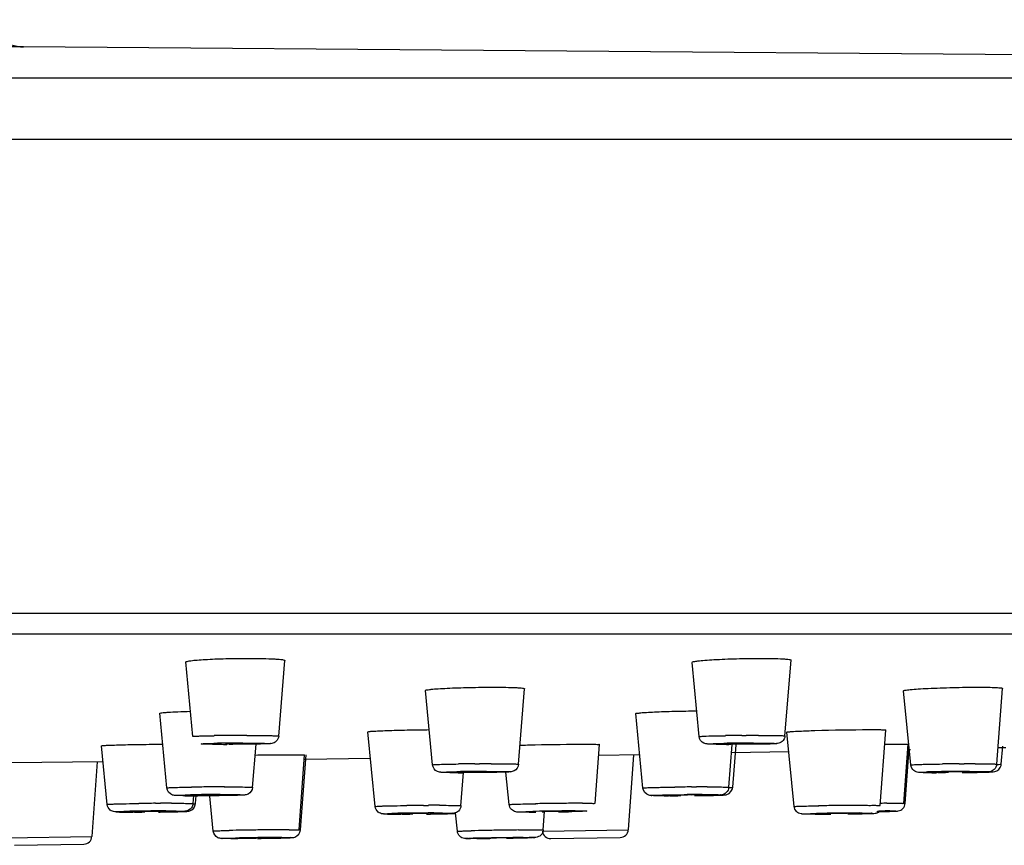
# Model space of a CAD drawing. Header units: millimetres. Extents: x 289 to 943, y 130 to 616.
# Tile 14 of 65: x 427 to 451, y 554 to 574. Entities that reach past the tile are written whole.
import ezdxf

# ---------------------------------------------------------------- set-up
doc = ezdxf.new("R2010")
doc.units = ezdxf.units.MM
doc.header["$LTSCALE"] = 65.395
doc.layers.get('0').update_dxf_attribs({"linetype": 'CONTINUOUS'})

msp = doc.modelspace()

# ---------------------------------------------------------------- linework, layer by layer
at = {"color": 7, "linetype": 'CONTINUOUS'}
for p, q in [((427.387, 572.91), (386.553, 572.91)), ((520.42, 572.159), (427.387, 572.91)), ((293.521, 572.159), (520.42, 572.159)), ((292.473, 558.675), (521.468, 558.675)), ((431.488, 556.193), (431.322, 557.997)), ((433.571, 556.202), (433.722, 558.033)), ((443.758, 556.19), (443.589, 557.988)), ((445.84, 556.204), (445.989, 558.041)), ((437.3, 555.504), (437.13, 557.307)), ((439.382, 555.517), (439.53, 557.349)), ((448.889, 555.502), (448.716, 557.299)), ((450.971, 555.52), (451.115, 557.357)), ((430.856, 554.944), (430.687, 556.752)), ((442.397, 554.941), (442.224, 556.745)), ((435.906, 554.495), (435.732, 556.303)), ((446.065, 554.491), (445.886, 556.297)), ((448.147, 554.516), (448.285, 556.345)), ((429.411, 554.544), (429.274, 555.965)), ((432.938, 554.956), (433.023, 556.006)), ((441.238, 554.566), (441.345, 555.996)), ((444.525, 556), (444.479, 556)), ((444.479, 554.959), (444.561, 555.994)), ((445.933, 555.82), (444.545, 555.793)), ((444.575, 554.959), (444.655, 555.986)), ((448.718, 554.569), (448.822, 556.001)), ((448.754, 554.569), (448.85, 555.905)), ((448.882, 555.869), (448.824, 555.868)), ((451.195, 555.917), (451.002, 555.913)), ((451.083, 555.52), (451.118, 555.958)), ((427.09, 555.558), (429.311, 555.58)), ((429.169, 555.578), (429.043, 553.767)), ((434.064, 553.925), (434.199, 555.743)), ((434.097, 553.925), (434.232, 555.743)), ((435.794, 555.654), (434.2, 555.634)), ((441.33, 555.735), (442.319, 555.751)), ((442.17, 555.748), (442.043, 553.93)), ((437.988, 554.513), (438.051, 555.315)), ((438.077, 555.314), (438.035, 555.314)), ((439.156, 554.54), (439.077, 555.326)), ((449.55, 555.314), (449.511, 555.314)), ((431.493, 554.562), (431.509, 554.763)), ((431.554, 554.562), (431.57, 554.759)), ((431.643, 554.753), (431.611, 554.753)), ((431.983, 553.898), (431.897, 554.744)), ((443.05, 554.753), (443.02, 554.753)), ((430.076, 554.356), (430.033, 554.356)), ((439.639, 554.356), (439.604, 554.356)), ((439.982, 553.929), (440.013, 554.374)), ((448.208, 554.372), (448.292, 554.374)), ((436.565, 554.306), (436.528, 554.306)), ((437.9, 553.894), (437.853, 554.341)), ((446.577, 554.306), (446.545, 554.306)), ((432.41, 553.714), (432.382, 553.714)), ((432.776, 553.726), (432.835, 553.725)), ((433.276, 553.732), (433.217, 553.733)), ((438.668, 553.72), (438.471, 553.717)), ((438.694, 553.725), (438.709, 553.725)), ((439.194, 553.733), (439.179, 553.733)), ((439.448, 553.733), (439.527, 553.735)), ((440.163, 553.714), (441.846, 553.744)), ((427.163, 553.552), (428.846, 553.581))]:
    msp.add_line(p, q, dxfattribs=at)
at = {"color": 9, "linetype": 'CONTINUOUS'}
for p, q in [((521.907, 570.667), (292.033, 570.667)), ((291.973, 559.177), (521.968, 559.177)), ((432.699, 556.029), (432.748, 556.03)), ((444.798, 556.214), (444.896, 556.215)), ((445.075, 556.029), (445.122, 556.03)), ((438.32, 555.528), (438.434, 555.528)), ((438.607, 555.343), (438.649, 555.343)), ((450.065, 555.528), (450.185, 555.528)), ((450.313, 555.343), (450.352, 555.343)), ((443.573, 554.967), (443.693, 554.968)), ((431.83, 554.753), (431.643, 554.753)), ((432.153, 554.782), (432.185, 554.782)), ((443.02, 554.753), (442.911, 554.753)), ((443.83, 554.782), (443.86, 554.782)), ((430.587, 554.57), (430.707, 554.571)), ((430.831, 554.385), (430.874, 554.385)), ((437.082, 554.52), (437.202, 554.521)), ((440.759, 554.385), (440.794, 554.385)), ((448.082, 554.383), (448.113, 554.384)), ((448.113, 554.384), (448.153, 554.384)), ((448.383, 554.385), (448.409, 554.385)), ((437.332, 554.336), (437.369, 554.336)), ((447.638, 554.336), (447.67, 554.336)), ((439.919, 553.93), (439.982, 553.929)), ((439.97, 553.894), (442.043, 553.93)), ((426.961, 553.731), (429.043, 553.767)), ((433.642, 553.744), (433.67, 553.744))]:
    msp.add_line(p, q, dxfattribs=at)
at = {"color": 7, "linetype": 'CONTINUOUS'}
for centre, radius, start, end in [((427.395, 573.91), 1, 200, 269.5374), ((432.224, 580.615), 24.615, 269.3954, 269.6173), ((432.303, 593.209), 37.209, 269.6257, 270.0146), ((432.458, 565.302), 9.291, 269.3647, 270.046), ((444.386, 575.358), 19.358, 269.3622, 269.6058), ((444.463, 586.831), 30.831, 269.6096, 270.0267), ((437.941, 575.202), 19.888, 269.3599, 269.6034), ((438.019, 586.815), 31.502, 269.6071, 270.0263), ((449.353, 564.287), 8.973, 268.9747, 269.3187), ((449.464, 574.89), 19.577, 269.361, 269.8179), ((449.507, 586.662), 31.349, 269.8091, 270.0051), ((449.497, 601.21), 45.896, 270.0644, 270.2938), ((449.561, 601.593), 46.279, 270.7102, 270.9104), ((449.622, 605.31), 49.996, 270.6492, 270.8232), ((449.751, 596.405), 41.09, 270.8218, 271.0009), ((449.926, 586.456), 31.14, 270.9993, 271.1945), ((450.886, 555.536), 0.198, 345.1526, 355.4265), ((431.595, 587.151), 32.398, 269.6038, 270.0258), ((443.015, 586.102), 31.349, 269.8091, 270.0051), ((443.007, 600.288), 45.535, 270.052, 270.2945), ((443.07, 601.032), 46.279, 270.7102, 270.9104), ((443.114, 604.749), 49.996, 270.6492, 270.8232), ((443.243, 595.845), 41.09, 270.8218, 271.0009), ((443.417, 585.895), 31.14, 270.9993, 271.1945), ((429.875, 563.33), 8.973, 268.9747, 269.3187), ((429.987, 573.933), 19.577, 269.361, 269.8179), ((430.029, 585.705), 31.349, 269.8091, 270.0051), ((430.019, 600.385), 46.029, 270.069, 270.2936), ((430.083, 600.635), 46.279, 270.7102, 270.9104), ((430.093, 604.352), 49.996, 270.6492, 270.8232), ((430.222, 595.448), 41.09, 270.8218, 271.0009), ((430.397, 585.499), 31.14, 270.9993, 271.1945), ((439.58, 591.967), 37.611, 270.0877, 270.3437), ((440.385, 541.424), 12.951, 90.0411, 90.6612), ((439.519, 611.893), 57.536, 270.87297, 271.02642), ((446.882, 616.552), 62.194, 271.09084, 271.22157), ((447.738, 578.495), 24.128, 271.316, 271.7128), ((436.37, 563.28), 8.973, 268.9747, 269.3187), ((436.481, 573.883), 19.577, 269.361, 269.8179), ((436.524, 585.655), 31.349, 269.8091, 270.0051), ((436.514, 600.13), 45.823, 270.0619, 270.294), ((436.578, 600.586), 46.279, 270.7102, 270.9104), ((436.605, 604.303), 49.996, 270.6492, 270.8232), ((436.734, 595.398), 41.09, 270.8218, 271.0009), ((436.909, 585.449), 31.14, 270.9993, 271.1945), ((446.524, 593.43), 39.123, 270.0747, 270.3258), ((446.436, 609.729), 55.423, 270.3211, 270.5359), ((447.283, 540.889), 13.437, 90.0364, 90.6489), ((446.548, 610.124), 55.817, 270.8361, 270.9853), ((446.737, 599.175), 44.867, 270.9841, 271.14), ((446.966, 587.687), 33.376, 271.1386, 271.3108), ((440.16, 553.914), 0.2, 186, 271), ((441.843, 553.944), 0.2, 271, 356), ((428.843, 553.781), 0.2, 271, 356), ((432.353, 587.932), 34.218, 270.0918, 270.3823), ((432.168, 621.141), 67.427, 270.75281, 271.06114), ((432.18, 618.701), 64.987, 270.89523, 271.03831), ((432.493, 603.427), 49.711, 271.0639, 271.1914), ((432.75, 591.123), 37.404, 271.1905, 271.3309), ((437.517, 633.285), 79.574, 270.61674, 270.84271), ((437.438, 651.582), 97.87, 271.0558, 271.17666)]:
    msp.add_arc(centre, radius, start, end, dxfattribs=at)
at = {"color": 9, "linetype": 'CONTINUOUS'}
for centre, radius, start, end in [((432.697, 515.728), 40.302, 89.9977, 90.9968), ((432.712, 506.238), 49.978, 90.3664, 90.8073), ((432.806, 494.62), 61.595, 90.19611, 90.38461), ((432.8, 497.209), 59.007, 90.00223, 90.19911), ((445.04, 514.501), 41.528, 90.4652, 90.9443), ((445.187, 496.746), 59.47, 90.3746, 90.75842), ((445.135, 505.954), 50.075, 90.0685, 90.4944), ((445.203, 497.734), 58.482, 90.00625, 90.30042), ((432.306, 592.204), 36.204, 269.4865, 270.0107), ((438.559, 514.813), 40.53, 90.4594, 90.9488), ((438.701, 497.223), 58.306, 90.37379, 90.76368), ((438.66, 505.458), 49.885, 90.0607, 90.4897), ((438.726, 496.946), 58.583, 90.0055, 90.28566), ((449.961, 529.296), 26.043, 90.8209, 91.4645), ((450.367, 504.478), 50.865, 90.4716, 90.8784), ((450.512, 488.626), 66.903, 90.38322, 90.73031), ((450.372, 506.456), 48.887, 90.0691, 90.4956), ((450.458, 501.278), 54.251, 90.0087, 90.2883), ((449.903, 581.331), 26.014, 270.8225, 271.4647), ((432.213, 498.959), 56.009, 90.3703, 90.7738), ((432.273, 491.708), 63.261, 90.26139, 90.38226), ((432.257, 496.255), 58.714, 90.0046, 90.26617), ((444.021, 488.065), 66.903, 90.38322, 90.73031), ((443.966, 500.718), 54.251, 90.0087, 90.2883), ((431.602, 586.966), 32.213, 269.4523, 270.0149), ((432.165, 509.61), 45.173, 90.0164, 90.9306), ((443.878, 506.384), 48.398, 90.0566, 90.4879), ((443.403, 581.188), 26.432, 270.8176, 271.4521), ((430.479, 528.514), 25.868, 90.8237, 91.4694), ((430.888, 503.628), 50.757, 90.4747, 90.8815), ((431.034, 487.669), 66.903, 90.38322, 90.73031), ((430.895, 505.319), 49.067, 90.0738, 90.4986), ((430.98, 500.321), 54.251, 90.0087, 90.2883), ((430.428, 580.218), 25.858, 270.8242, 271.4695), ((437.529, 487.619), 66.903, 90.38322, 90.73031), ((437.475, 500.271), 54.251, 90.0087, 90.2883), ((440.785, 502.793), 51.591, 90.8014, 91.1767), ((441.15, 476.646), 77.926, 90.70142, 90.99429), ((441.012, 488.451), 65.935, 90.50566, 90.82483), ((441.163, 476.865), 77.707, 90.41947, 90.71324), ((439.621, 605.542), 51.185, 270.814, 271.1773), ((440.861, 506.177), 48.209, 90.1222, 90.5122), ((440.973, 503.294), 51.278, 90.0457, 90.4233), ((447.909, 484.013), 70.508, 90.69807, 91.01792), ((447.996, 478.506), 76.017, 90.4098, 90.71281), ((447.839, 500.981), 53.54, 90.04, 90.4138), ((447.141, 602.329), 47.968, 271.1151, 271.344), ((448.495, 518.04), 36.345, 90.1759, 90.5394), ((448.908, 484.025), 70.548, 90.48513, 90.60736), ((436.98, 528.194), 26.139, 90.8194, 91.4619), ((437.385, 503.414), 50.922, 90.4699, 90.8767), ((437.388, 505.547), 48.789, 90.0666, 90.4941), ((436.918, 580.409), 26.099, 270.8215, 271.4621), ((447.767, 497.756), 56.58, 90.13, 91.1805), ((433.7, 494.07), 59.857, 90.94802, 91.27102), ((434.216, 464.578), 89.353, 90.70705, 90.96593), ((434.103, 475.281), 78.65, 90.43649, 90.72062), ((433.867, 506.859), 47.071, 90.0571, 90.4429), ((440.429, 453.158), 100.771, 91.04906, 91.24641), ((441.635, 389.388), 164.552, 90.92256, 91.06232), ((441.489, 399.53), 154.408, 90.78263, 90.92905), ((433.95, 484.696), 69.048, 90.51331, 91.10567), ((432.212, 616.531), 62.817, 270.80825, 271.11564), ((433.747, 508.469), 45.275, 90.133, 90.5261), ((439.251, 513.942), 39.791, 91.1195, 91.481), ((440.979, 429.284), 124.467, 90.68166, 91.15365), ((437.256, 659.833), 106.123, 270.98963, 271.16536), ((438.637, 593.516), 39.791, 271.1195, 271.481)]:
    msp.add_arc(centre, radius, start, end, dxfattribs=at)
at = {"color": 7, "linetype": 'CONTINUOUS'}
for points, knots in [([(431.322, 557.997), (431.321, 558.008), (431.383, 558.016), (431.455, 558.033), (431.611, 558.045), (431.8, 558.059), (432.033, 558.07), (432.38, 558.081), (432.65, 558.085), (432.832, 558.085)], [0, 0, 0, 0, 0.02236, 0.083589, 0.181666, 0.311835, 0.467156, 0.639737, 1, 1, 1, 1]), ([(432.832, 558.085), (432.951, 558.085), (433.165, 558.083), (433.417, 558.074), (433.572, 558.064), (433.653, 558.055), (433.693, 558.048), (433.723, 558.039), (433.722, 558.033)], [0, 0, 0, 0, 0.399144, 0.719081, 0.838006, 0.925311, 0.979203, 1, 1, 1, 1]), ([(443.589, 557.988), (443.587, 558.001), (443.66, 558.007), (443.74, 558.027), (443.918, 558.04), (444.131, 558.055), (444.39, 558.067), (444.765, 558.08), (445.054, 558.085), (445.247, 558.085)], [0, 0, 0, 0, 0.023048, 0.08674, 0.188421, 0.322217, 0.48003, 0.652535, 1, 1, 1, 1]), ([(445.247, 558.085), (445.348, 558.085), (445.528, 558.083), (445.738, 558.076), (445.866, 558.068), (445.932, 558.06), (445.965, 558.054), (445.989, 558.046), (445.989, 558.041)], [0, 0, 0, 0, 0.4062, 0.724614, 0.841511, 0.926829, 0.979285, 1, 1, 1, 1]), ([(437.13, 557.307), (437.129, 557.319), (437.202, 557.321), (437.279, 557.34), (437.455, 557.349), (437.664, 557.362), (437.919, 557.371), (438.29, 557.382), (438.576, 557.385), (438.768, 557.385)], [0, 0, 0, 0, 0.022404, 0.085649, 0.186833, 0.320191, 0.477755, 0.650397, 1, 1, 1, 1]), ([(438.768, 557.386), (438.871, 557.386), (439.056, 557.384), (439.272, 557.379), (439.403, 557.371), (439.472, 557.365), (439.505, 557.359), (439.531, 557.354), (439.53, 557.349)], [0, 0, 0, 0, 0.405778, 0.724857, 0.842189, 0.927823, 0.980312, 1, 1, 1, 1]), ([(448.716, 557.299), (448.716, 557.303), (448.735, 557.309), (448.76, 557.314), (448.813, 557.322), (448.914, 557.332), (449.084, 557.345), (449.327, 557.358), (449.61, 557.369), (450.01, 557.381), (450.314, 557.385), (450.514, 557.385)], [0, 0, 0, 0, 0.006487, 0.023648, 0.051658, 0.090115, 0.195857, 0.333705, 0.494294, 0.666672, 1, 1, 1, 1]), ([(450.514, 557.386), (450.598, 557.386), (450.744, 557.385), (450.916, 557.38), (451.018, 557.374), (451.071, 557.37), (451.096, 557.365), (451.116, 557.36), (451.115, 557.357)], [0, 0, 0, 0, 0.41295, 0.730611, 0.845876, 0.929652, 0.980654, 1, 1, 1, 1]), ([(430.687, 556.752), (430.686, 556.757), (430.712, 556.76), (430.743, 556.767), (430.81, 556.773), (430.937, 556.783), (431.148, 556.793), (431.327, 556.799), (431.429, 556.802)], [0, 0, 0, 0, 0.019008, 0.071242, 0.15688, 0.274163, 0.592913, 1, 1, 1, 1]), ([(442.224, 556.745), (442.223, 556.755), (442.287, 556.752), (442.352, 556.77), (442.507, 556.775), (442.69, 556.787), (442.918, 556.795), (443.259, 556.805), (443.524, 556.81), (443.704, 556.812)], [0, 0, 0, 0, 0.021001, 0.081605, 0.179201, 0.308844, 0.464083, 0.636856, 1, 1, 1, 1]), ([(435.732, 556.303), (435.732, 556.306), (435.747, 556.307), (435.78, 556.315), (435.874, 556.32), (436.013, 556.328), (436.206, 556.335), (436.433, 556.343), (436.778, 556.351), (437.044, 556.355), (437.225, 556.356)], [0, 0, 0, 0, 0.005487, 0.020985, 0.081747, 0.179629, 0.309574, 0.465028, 0.637815, 1, 1, 1, 1]), ([(445.886, 556.297), (445.885, 556.303), (445.922, 556.3), (445.937, 556.306), (445.954, 556.307)], [0, 0, 0, 0, 0.256064, 1, 1, 1, 1]), ([(445.954, 556.307), (445.969, 556.308), (446.048, 556.314), (446.128, 556.318), (446.193, 556.321)], [0, 0, 0, 0, 0.186946, 1, 1, 1, 1]), ([(446.193, 556.321), (446.318, 556.327), (446.882, 556.346), (447.447, 556.357), (447.887, 556.357)], [0, 0, 0, 0, 0.221302, 1, 1, 1, 1]), ([(447.887, 556.358), (447.943, 556.358), (448.038, 556.355), (448.174, 556.36), (448.229, 556.345), (448.286, 556.354), (448.285, 556.345)], [0, 0, 0, 0, 0.421921, 0.738799, 0.933717, 1, 1, 1, 1]), ([(433.571, 556.202), (433.567, 556.155), (433.525, 556.066), (433.386, 556.005), (433.179, 556.014), (433.015, 556.005), (432.907, 556.004)], [0, 0, 0, 0, 0.187239, 0.346685, 0.573331, 1, 1, 1, 1]), ([(444.171, 556.002), (444.13, 556.002), (444.063, 556.003), (443.963, 556.005), (443.835, 556.022), (443.764, 556.124), (443.758, 556.19)], [0, 0, 0, 0, 0.241742, 0.402263, 0.602372, 1, 1, 1, 1]), ([(445.84, 556.204), (445.836, 556.154), (445.79, 556.061), (445.665, 556.013), (445.524, 556.015), (445.334, 556.006), (445.181, 556.005), (445.092, 556.004)], [0, 0, 0, 0, 0.181107, 0.3233, 0.453809, 0.683603, 1, 1, 1, 1]), ([(429.274, 555.965), (429.274, 555.967), (429.29, 555.967), (429.308, 555.972), (429.349, 555.973), (429.427, 555.978), (429.56, 555.983), (429.75, 555.989), (429.979, 555.994), (430.32, 556), (430.584, 556.002), (430.763, 556.003)], [0, 0, 0, 0, 0.005344, 0.020971, 0.046767, 0.082357, 0.181146, 0.312014, 0.468104, 0.640897, 1, 1, 1, 1]), ([(432.305, 556.016), (432.299, 556.015), (432.293, 556.013), (432.281, 556.016), (432.28, 556.014)], [0, 0, 0, 0, 0.74021, 1, 1, 1, 1]), ([(432.28, 556.014), (432.28, 556.009), (432.31, 556.017), (432.32, 556.012), (432.334, 556.011)], [0, 0, 0, 0, 0.257125, 1, 1, 1, 1]), ([(432.595, 556.019), (432.569, 556.019), (432.477, 556.019), (432.386, 556.018), (432.32, 556.016)], [0, 0, 0, 0, 0.28262, 1, 1, 1, 1]), ([(432.78, 556.016), (432.782, 556.02), (432.751, 556.013), (432.727, 556.021), (432.662, 556.018), (432.619, 556.019), (432.595, 556.019)], [0, 0, 0, 0, 0.070375, 0.277043, 0.600931, 1, 1, 1, 1]), ([(432.622, 556.011), (432.634, 556.011), (432.673, 556.012), (432.713, 556.013), (432.74, 556.013)], [0, 0, 0, 0, 0.295723, 1, 1, 1, 1]), ([(432.74, 556.013), (432.75, 556.014), (432.76, 556.018), (432.779, 556.013), (432.78, 556.016)], [0, 0, 0, 0, 0.736851, 1, 1, 1, 1]), ([(439.411, 555.98), (439.536, 555.983), (440.067, 555.996), (440.597, 556.004), (441.003, 556.004)], [0, 0, 0, 0, 0.235957, 1, 1, 1, 1]), ([(441.003, 556.004), (441.051, 556.004), (441.133, 556.002), (441.25, 556.007), (441.297, 555.994), (441.346, 556.004), (441.345, 555.996)], [0, 0, 0, 0, 0.423658, 0.740266, 0.934375, 1, 1, 1, 1]), ([(444.896, 556.019), (444.856, 556.019), (444.778, 556.019), (444.683, 556.018), (444.619, 556.016), (444.581, 556.017), (444.567, 556.012), (444.55, 556.015), (444.55, 556.013)], [0, 0, 0, 0, 0.348376, 0.680417, 0.81427, 0.915453, 0.978709, 1, 1, 1, 1]), ([(444.55, 556.013), (444.551, 556.01), (444.568, 556.015), (444.577, 556.012), (444.585, 556.011)], [0, 0, 0, 0, 0.260248, 1, 1, 1, 1]), ([(444.585, 556.011), (444.593, 556.011), (444.633, 556.011), (444.673, 556.01), (444.705, 556.01)], [0, 0, 0, 0, 0.196187, 1, 1, 1, 1]), ([(445.05, 556.016), (445.05, 556.02), (445.028, 556.014), (445.004, 556.021), (444.953, 556.018), (444.917, 556.019), (444.896, 556.019)], [0, 0, 0, 0, 0.07056, 0.274375, 0.595985, 1, 1, 1, 1]), ([(448.268, 556.001), (448.307, 556.002), (448.44, 556.003), (448.572, 556.004), (448.665, 556.004)], [0, 0, 0, 0, 0.296055, 1, 1, 1, 1]), ([(448.665, 556.004), (448.687, 556.004), (448.725, 556.003), (448.778, 556.006), (448.8, 556), (448.822, 556.004), (448.822, 556.001)], [0, 0, 0, 0, 0.430018, 0.7443, 0.935954, 1, 1, 1, 1]), ([(433.002, 555.741), (433.088, 555.742), (433.393, 555.746), (433.699, 555.748), (433.918, 555.748)], [0, 0, 0, 0, 0.282408, 1, 1, 1, 1]), ([(433.918, 555.748), (433.958, 555.748), (434.025, 555.746), (434.121, 555.751), (434.16, 555.739), (434.199, 555.75), (434.199, 555.743)], [0, 0, 0, 0, 0.426164, 0.742156, 0.93519, 1, 1, 1, 1]), ([(437.719, 555.315), (437.678, 555.315), (437.609, 555.317), (437.507, 555.319), (437.379, 555.335), (437.306, 555.438), (437.3, 555.504)], [0, 0, 0, 0, 0.244604, 0.407183, 0.603491, 1, 1, 1, 1]), ([(438.433, 555.333), (438.393, 555.333), (438.316, 555.332), (438.222, 555.332), (438.16, 555.329), (438.122, 555.33), (438.108, 555.326), (438.091, 555.329), (438.092, 555.327)], [0, 0, 0, 0, 0.350219, 0.681916, 0.815237, 0.9159, 0.978758, 1, 1, 1, 1]), ([(438.092, 555.327), (438.093, 555.324), (438.111, 555.329), (438.12, 555.325), (438.129, 555.325)], [0, 0, 0, 0, 0.260154, 1, 1, 1, 1]), ([(438.129, 555.325), (438.137, 555.325), (438.178, 555.324), (438.218, 555.324), (438.251, 555.324)], [0, 0, 0, 0, 0.198111, 1, 1, 1, 1]), ([(439.382, 555.517), (439.377, 555.453), (439.309, 555.351), (439.183, 555.33), (439.086, 555.326), (438.913, 555.321), (438.633, 555.317), (438.39, 555.315), (438.257, 555.314)], [0, 0, 0, 0, 0.160076, 0.243797, 0.306621, 0.400937, 0.67133, 1, 1, 1, 1]), ([(438.592, 555.33), (438.592, 555.334), (438.569, 555.327), (438.545, 555.334), (438.492, 555.331), (438.454, 555.333), (438.433, 555.333)], [0, 0, 0, 0, 0.070696, 0.274882, 0.596763, 1, 1, 1, 1]), ([(449.192, 555.316), (449.153, 555.316), (449.075, 555.313), (448.944, 555.356), (448.894, 555.449), (448.889, 555.502)], [0, 0, 0, 0, 0.299431, 0.597335, 1, 1, 1, 1]), ([(450.056, 555.333), (450.019, 555.333), (449.896, 555.331), (449.773, 555.333), (449.688, 555.327)], [0, 0, 0, 0, 0.301293, 1, 1, 1, 1]), ([(449.702, 555.325), (449.708, 555.325), (449.743, 555.324), (449.778, 555.324), (449.807, 555.324)], [0, 0, 0, 0, 0.180653, 1, 1, 1, 1]), ([(450.181, 555.33), (450.181, 555.333), (450.164, 555.328), (450.145, 555.334), (450.103, 555.332), (450.073, 555.333), (450.056, 555.333)], [0, 0, 0, 0, 0.068331, 0.269756, 0.589877, 1, 1, 1, 1]), ([(450.971, 555.52), (450.967, 555.472), (450.926, 555.382), (450.784, 555.322), (450.574, 555.332), (450.407, 555.322), (450.296, 555.32)], [0, 0, 0, 0, 0.186631, 0.344872, 0.569862, 1, 1, 1, 1]), ([(450.575, 555.323), (450.629, 555.324), (450.719, 555.326), (450.835, 555.331), (450.969, 555.335), (451.059, 555.417), (451.077, 555.485)], [0, 0, 0, 0, 0.286119, 0.483183, 0.623907, 1, 1, 1, 1]), ([(431.371, 554.754), (431.315, 554.754), (431.221, 554.755), (431.097, 554.758), (430.953, 554.763), (430.863, 554.869), (430.856, 554.944)], [0, 0, 0, 0, 0.279843, 0.469543, 0.624064, 1, 1, 1, 1]), ([(432.938, 554.956), (432.933, 554.892), (432.866, 554.791), (432.742, 554.769), (432.646, 554.766), (432.476, 554.76), (432.2, 554.756), (431.961, 554.754), (431.83, 554.753)], [0, 0, 0, 0, 0.160763, 0.246267, 0.30861, 0.402122, 0.671082, 1, 1, 1, 1]), ([(442.911, 554.753), (442.855, 554.753), (442.762, 554.754), (442.639, 554.757), (442.495, 554.761), (442.405, 554.866), (442.397, 554.941)], [0, 0, 0, 0, 0.279619, 0.46824, 0.621756, 1, 1, 1, 1]), ([(444.479, 554.959), (444.476, 554.912), (444.434, 554.821), (444.293, 554.761), (444.082, 554.771), (443.915, 554.761), (443.805, 554.759)], [0, 0, 0, 0, 0.186631, 0.344872, 0.569862, 1, 1, 1, 1]), ([(444.067, 554.762), (444.122, 554.764), (444.214, 554.766), (444.337, 554.771), (444.481, 554.777), (444.569, 554.885), (444.575, 554.959)], [0, 0, 0, 0, 0.279006, 0.46711, 0.621733, 1, 1, 1, 1]), ([(431.983, 554.772), (431.944, 554.772), (431.868, 554.772), (431.775, 554.771), (431.714, 554.769), (431.678, 554.77), (431.664, 554.765), (431.647, 554.768), (431.648, 554.766)], [0, 0, 0, 0, 0.352576, 0.68379, 0.816413, 0.916417, 0.978781, 1, 1, 1, 1]), ([(431.648, 554.766), (431.649, 554.763), (431.669, 554.769), (431.679, 554.764), (431.689, 554.764)], [0, 0, 0, 0, 0.259801, 1, 1, 1, 1]), ([(431.689, 554.764), (431.697, 554.764), (431.738, 554.763), (431.78, 554.763), (431.813, 554.763)], [0, 0, 0, 0, 0.200586, 1, 1, 1, 1]), ([(432.148, 554.769), (432.148, 554.773), (432.124, 554.766), (432.099, 554.774), (432.044, 554.771), (432.005, 554.772), (431.983, 554.772)], [0, 0, 0, 0, 0.070776, 0.275469, 0.597745, 1, 1, 1, 1]), ([(432.096, 554.766), (432.108, 554.767), (432.119, 554.772), (432.148, 554.765), (432.148, 554.769)], [0, 0, 0, 0, 0.739932, 1, 1, 1, 1]), ([(443.565, 554.772), (443.528, 554.772), (443.405, 554.771), (443.282, 554.773), (443.196, 554.766)], [0, 0, 0, 0, 0.301293, 1, 1, 1, 1]), ([(443.21, 554.764), (443.217, 554.764), (443.252, 554.763), (443.287, 554.763), (443.315, 554.763)], [0, 0, 0, 0, 0.180653, 1, 1, 1, 1]), ([(443.69, 554.77), (443.69, 554.773), (443.672, 554.768), (443.654, 554.774), (443.611, 554.771), (443.582, 554.772), (443.565, 554.772)], [0, 0, 0, 0, 0.068331, 0.269756, 0.589877, 1, 1, 1, 1]), ([(429.714, 554.358), (429.675, 554.359), (429.597, 554.356), (429.466, 554.398), (429.416, 554.492), (429.411, 554.544)], [0, 0, 0, 0, 0.299431, 0.597335, 1, 1, 1, 1]), ([(430.578, 554.375), (430.541, 554.375), (430.418, 554.374), (430.295, 554.376), (430.21, 554.37)], [0, 0, 0, 0, 0.301293, 1, 1, 1, 1]), ([(430.224, 554.367), (430.23, 554.367), (430.265, 554.367), (430.3, 554.366), (430.329, 554.366)], [0, 0, 0, 0, 0.180653, 1, 1, 1, 1]), ([(430.703, 554.373), (430.703, 554.376), (430.686, 554.371), (430.667, 554.377), (430.625, 554.374), (430.595, 554.375), (430.578, 554.375)], [0, 0, 0, 0, 0.068331, 0.269756, 0.589877, 1, 1, 1, 1]), ([(431.456, 554.461), (431.421, 554.412), (431.323, 554.371), (431.105, 554.372), (430.945, 554.365), (430.818, 554.362)], [0, 0, 0, 0, 0.274644, 0.423422, 1, 1, 1, 1]), ([(431.046, 554.366), (431.101, 554.367), (431.194, 554.369), (431.317, 554.374), (431.461, 554.38), (431.548, 554.488), (431.554, 554.562)], [0, 0, 0, 0, 0.279006, 0.46711, 0.621733, 1, 1, 1, 1]), ([(436.209, 554.308), (436.17, 554.309), (436.092, 554.306), (435.961, 554.349), (435.911, 554.442), (435.906, 554.495)], [0, 0, 0, 0, 0.299431, 0.597335, 1, 1, 1, 1]), ([(437.988, 554.513), (437.984, 554.465), (437.943, 554.375), (437.801, 554.315), (437.591, 554.325), (437.424, 554.315), (437.313, 554.313)], [0, 0, 0, 0, 0.186631, 0.344872, 0.569862, 1, 1, 1, 1]), ([(439.317, 554.364), (439.277, 554.372), (439.198, 554.414), (439.16, 554.497), (439.156, 554.54)], [0, 0, 0, 0, 0.483596, 1, 1, 1, 1]), ([(439.602, 554.356), (439.543, 554.356), (439.448, 554.358), (439.352, 554.356), (439.317, 554.364)], [0, 0, 0, 0, 0.623998, 1, 1, 1, 1]), ([(439.978, 554.37), (439.971, 554.369), (439.963, 554.366), (439.95, 554.37), (439.949, 554.368)], [0, 0, 0, 0, 0.740604, 1, 1, 1, 1]), ([(439.952, 554.367), (439.955, 554.367), (439.978, 554.366), (440.002, 554.366), (440.022, 554.366)], [0, 0, 0, 0, 0.128698, 1, 1, 1, 1]), ([(440.235, 554.374), (440.21, 554.374), (440.124, 554.373), (440.038, 554.372), (439.978, 554.37)], [0, 0, 0, 0, 0.298339, 1, 1, 1, 1]), ([(440.449, 554.374), (440.452, 554.38), (440.405, 554.368), (440.394, 554.375), (440.376, 554.375)], [0, 0, 0, 0, 0.261282, 1, 1, 1, 1]), ([(440.42, 554.372), (440.427, 554.372), (440.435, 554.375), (440.448, 554.372), (440.449, 554.374)], [0, 0, 0, 0, 0.737985, 1, 1, 1, 1]), ([(446.23, 554.314), (446.19, 554.322), (446.108, 554.362), (446.069, 554.447), (446.065, 554.491)], [0, 0, 0, 0, 0.477998, 1, 1, 1, 1]), ([(448.459, 554.379), (448.473, 554.379), (448.514, 554.381), (448.557, 554.381), (448.584, 554.386)], [0, 0, 0, 0, 0.323522, 1, 1, 1, 1]), ([(448.584, 554.386), (448.626, 554.393), (448.711, 554.435), (448.75, 554.523), (448.754, 554.569)], [0, 0, 0, 0, 0.479229, 1, 1, 1, 1]), ([(437.073, 554.325), (437.036, 554.325), (436.913, 554.324), (436.79, 554.326), (436.705, 554.32)], [0, 0, 0, 0, 0.301293, 1, 1, 1, 1]), ([(436.719, 554.318), (436.725, 554.317), (436.76, 554.317), (436.795, 554.317), (436.824, 554.317)], [0, 0, 0, 0, 0.180653, 1, 1, 1, 1]), ([(437.198, 554.323), (437.198, 554.326), (437.181, 554.321), (437.162, 554.327), (437.12, 554.325), (437.09, 554.325), (437.073, 554.325)], [0, 0, 0, 0, 0.068331, 0.269756, 0.589877, 1, 1, 1, 1]), ([(437.558, 554.316), (437.591, 554.317), (437.69, 554.319), (437.79, 554.321), (437.855, 554.326)], [0, 0, 0, 0, 0.3351, 1, 1, 1, 1]), ([(446.272, 554.309), (446.263, 554.31), (446.249, 554.311), (446.235, 554.313), (446.23, 554.314)], [0, 0, 0, 0, 0.642682, 1, 1, 1, 1]), ([(446.543, 554.306), (446.512, 554.306), (446.421, 554.307), (446.331, 554.306), (446.272, 554.309)], [0, 0, 0, 0, 0.341583, 1, 1, 1, 1]), ([(447.131, 554.325), (447.097, 554.324), (447.035, 554.322), (446.945, 554.326), (446.899, 554.312), (446.86, 554.325), (446.858, 554.318)], [0, 0, 0, 0, 0.374946, 0.699831, 0.921076, 1, 1, 1, 1]), ([(446.863, 554.318), (446.866, 554.317), (446.892, 554.317), (446.918, 554.317), (446.941, 554.317)], [0, 0, 0, 0, 0.142811, 1, 1, 1, 1]), ([(447.358, 554.324), (447.361, 554.331), (447.308, 554.317), (447.295, 554.325), (447.275, 554.325)], [0, 0, 0, 0, 0.262206, 1, 1, 1, 1]), ([(447.73, 554.319), (447.798, 554.321), (447.906, 554.326), (448.015, 554.326), (448.053, 554.334)], [0, 0, 0, 0, 0.637246, 1, 1, 1, 1]), ([(432.379, 553.714), (432.341, 553.714), (432.28, 553.715), (432.185, 553.715), (432.059, 553.731), (431.989, 553.833), (431.983, 553.898)], [0, 0, 0, 0, 0.233826, 0.384207, 0.593993, 1, 1, 1, 1]), ([(433.619, 553.729), (433.67, 553.731), (433.755, 553.733), (433.869, 553.737), (434.008, 553.745), (434.092, 553.852), (434.097, 553.925)], [0, 0, 0, 0, 0.271356, 0.449946, 0.608505, 1, 1, 1, 1]), ([(438.15, 553.714), (438.124, 553.714), (438.054, 553.711), (437.945, 553.764), (437.905, 553.85), (437.9, 553.894)], [0, 0, 0, 0, 0.230973, 0.608553, 1, 1, 1, 1]), ([(439.982, 553.929), (439.978, 553.881), (439.936, 553.788), (439.819, 553.738), (439.694, 553.741), (439.536, 553.734), (439.405, 553.732), (439.327, 553.731)], [0, 0, 0, 0, 0.192023, 0.365328, 0.475713, 0.689463, 1, 1, 1, 1]), ([(432.815, 553.728), (432.806, 553.727), (432.797, 553.723), (432.776, 553.729), (432.776, 553.726)], [0, 0, 0, 0, 0.741375, 1, 1, 1, 1]), ([(433.217, 553.733), (433.186, 553.733), (433.052, 553.732), (432.918, 553.731), (432.815, 553.728)], [0, 0, 0, 0, 0.231853, 1, 1, 1, 1]), ([(433.236, 553.73), (433.246, 553.731), (433.256, 553.735), (433.275, 553.729), (433.276, 553.732)], [0, 0, 0, 0, 0.739227, 1, 1, 1, 1]), ([(438.471, 553.717), (438.44, 553.717), (438.338, 553.715), (438.236, 553.714), (438.166, 553.714)], [0, 0, 0, 0, 0.311695, 1, 1, 1, 1]), ([(439.179, 553.733), (439.147, 553.733), (438.989, 553.731), (438.831, 553.73), (438.705, 553.725)], [0, 0, 0, 0, 0.199364, 1, 1, 1, 1])]:
    msp.add_open_spline(points, degree=3, knots=knots, dxfattribs=at)
at = {"color": 9, "linetype": 'CONTINUOUS'}
for points, knots in [([(431.488, 556.193), (431.488, 556.197), (431.518, 556.193), (431.548, 556.202), (431.621, 556.201), (431.672, 556.203), (431.703, 556.204)], [0, 0, 0, 0, 0.064966, 0.25682, 0.571489, 1, 1, 1, 1]), ([(431.703, 556.204), (431.725, 556.205), (431.827, 556.207), (431.928, 556.209), (432.008, 556.21)], [0, 0, 0, 0, 0.216517, 1, 1, 1, 1]), ([(431.772, 556.018), (431.786, 556.018), (431.861, 556.021), (431.936, 556.022), (431.996, 556.023)], [0, 0, 0, 0, 0.196685, 1, 1, 1, 1]), ([(432.748, 556.03), (432.856, 556.03), (433.061, 556.027), (433.209, 556.028), (433.42, 556.019), (433.317, 556.013), (433.289, 556.012)], [0, 0, 0, 0, 0.459628, 0.773506, 0.882264, 1, 1, 1, 1]), ([(432.798, 556.216), (432.901, 556.216), (433.049, 556.215), (433.235, 556.213), (433.349, 556.212), (433.438, 556.209), (433.511, 556.21), (433.541, 556.202), (433.571, 556.207), (433.571, 556.202)], [0, 0, 0, 0, 0.400339, 0.573379, 0.721432, 0.840812, 0.92835, 0.981937, 1, 1, 1, 1]), ([(443.758, 556.19), (443.757, 556.197), (443.801, 556.189), (443.817, 556.196), (443.837, 556.197)], [0, 0, 0, 0, 0.253639, 1, 1, 1, 1]), ([(443.837, 556.197), (443.869, 556.199), (444.056, 556.205), (444.244, 556.208), (444.4, 556.21)], [0, 0, 0, 0, 0.170789, 1, 1, 1, 1]), ([(443.967, 556.011), (443.983, 556.013), (444.112, 556.019), (444.242, 556.021), (444.356, 556.023)], [0, 0, 0, 0, 0.118452, 1, 1, 1, 1]), ([(445.122, 556.03), (445.259, 556.03), (445.294, 556.034), (445.667, 556.022), (445.633, 556.018)], [0, 0, 0, 0, 0.802118, 1, 1, 1, 1]), ([(445.197, 556.216), (445.284, 556.216), (445.44, 556.215), (445.623, 556.214), (445.732, 556.21), (445.792, 556.211), (445.816, 556.204), (445.84, 556.208), (445.84, 556.204)], [0, 0, 0, 0, 0.407531, 0.727198, 0.844574, 0.930133, 0.982232, 1, 1, 1, 1]), ([(431.762, 556.006), (431.737, 556.006), (431.636, 556.012), (431.744, 556.016), (431.772, 556.018)], [0, 0, 0, 0, 0.469111, 1, 1, 1, 1]), ([(431.982, 556.002), (431.959, 556.002), (431.886, 556.003), (431.813, 556.004), (431.762, 556.006)], [0, 0, 0, 0, 0.304316, 1, 1, 1, 1]), ([(433.289, 556.012), (433.236, 556.01), (432.927, 556.002), (432.617, 556), (432.362, 556)], [0, 0, 0, 0, 0.172388, 1, 1, 1, 1]), ([(444.173, 556.002), (444.137, 556.002), (444.104, 556.002), (443.934, 556.007), (443.967, 556.011)], [0, 0, 0, 0, 0.519342, 1, 1, 1, 1]), ([(444.479, 556), (444.451, 556), (444.349, 556), (444.247, 556.001), (444.173, 556.002)], [0, 0, 0, 0, 0.276747, 1, 1, 1, 1]), ([(445.633, 556.018), (445.502, 556.003), (445.132, 556.01), (444.763, 556), (444.525, 556)], [0, 0, 0, 0, 0.357009, 1, 1, 1, 1]), ([(437.3, 555.504), (437.299, 555.508), (437.323, 555.505), (437.346, 555.512), (437.404, 555.511), (437.51, 555.517), (437.688, 555.52), (437.839, 555.522), (437.924, 555.524)], [0, 0, 0, 0, 0.017681, 0.069566, 0.154946, 0.272138, 0.591139, 1, 1, 1, 1]), ([(437.725, 555.315), (437.688, 555.315), (437.652, 555.316), (437.472, 555.32), (437.507, 555.325)], [0, 0, 0, 0, 0.504106, 1, 1, 1, 1]), ([(437.507, 555.325), (437.522, 555.327), (437.648, 555.332), (437.775, 555.335), (437.888, 555.337)], [0, 0, 0, 0, 0.113974, 1, 1, 1, 1]), ([(438.035, 555.314), (438.007, 555.314), (437.903, 555.314), (437.8, 555.314), (437.725, 555.315)], [0, 0, 0, 0, 0.27567, 1, 1, 1, 1]), ([(439.177, 555.332), (439.135, 555.326), (439.005, 555.325), (438.639, 555.314), (438.314, 555.314), (438.077, 555.314)], [0, 0, 0, 0, 0.114645, 0.352129, 1, 1, 1, 1]), ([(438.649, 555.343), (438.788, 555.343), (438.826, 555.346), (439.213, 555.337), (439.177, 555.332)], [0, 0, 0, 0, 0.791041, 1, 1, 1, 1]), ([(438.72, 555.529), (438.81, 555.529), (438.97, 555.528), (439.158, 555.528), (439.27, 555.524), (439.332, 555.525), (439.357, 555.518), (439.382, 555.521), (439.382, 555.517)], [0, 0, 0, 0, 0.406561, 0.726416, 0.844065, 0.92988, 0.982187, 1, 1, 1, 1]), ([(448.889, 555.502), (448.888, 555.506), (448.919, 555.501), (448.948, 555.51), (449.021, 555.509), (449.11, 555.514), (449.224, 555.516), (449.409, 555.52), (449.557, 555.522), (449.66, 555.524)], [0, 0, 0, 0, 0.017978, 0.071522, 0.159074, 0.278556, 0.426636, 0.599399, 1, 1, 1, 1]), ([(449.511, 555.314), (449.473, 555.314), (449.401, 555.314), (449.293, 555.314), (449.189, 555.317), (449.136, 555.315), (449.075, 555.322), (449.112, 555.324), (449.122, 555.325)], [0, 0, 0, 0, 0.251776, 0.472812, 0.730552, 0.885404, 0.928885, 1, 1, 1, 1]), ([(449.122, 555.325), (449.132, 555.325), (449.19, 555.328), (449.248, 555.33), (449.295, 555.331)], [0, 0, 0, 0, 0.173328, 1, 1, 1, 1]), ([(450.352, 555.343), (450.39, 555.343), (450.462, 555.343), (450.57, 555.343), (450.674, 555.34), (450.727, 555.341), (450.788, 555.334), (450.751, 555.332), (450.741, 555.332)], [0, 0, 0, 0, 0.251776, 0.472812, 0.730552, 0.885404, 0.928885, 1, 1, 1, 1]), ([(450.45, 555.529), (450.522, 555.529), (450.648, 555.528), (450.797, 555.528), (450.885, 555.525), (450.932, 555.525), (450.952, 555.52), (450.971, 555.523), (450.971, 555.52)], [0, 0, 0, 0, 0.413843, 0.732363, 0.847969, 0.931933, 0.982724, 1, 1, 1, 1]), ([(450.741, 555.332), (450.731, 555.331), (450.673, 555.328), (450.615, 555.327), (450.568, 555.325)], [0, 0, 0, 0, 0.173328, 1, 1, 1, 1]), ([(450.979, 555.512), (451.005, 555.513), (451.042, 555.512), (451.069, 555.519), (451.083, 555.518), (451.083, 555.52)], [0, 0, 0, 0, 0.743603, 0.93402, 1, 1, 1, 1]), ([(430.856, 554.944), (430.856, 554.948), (430.878, 554.945), (430.901, 554.951), (430.956, 554.951), (431.057, 554.956), (431.229, 554.959), (431.374, 554.962), (431.456, 554.963)], [0, 0, 0, 0, 0.017616, 0.069245, 0.154315, 0.271148, 0.589874, 1, 1, 1, 1]), ([(432.252, 554.968), (432.345, 554.968), (432.51, 554.968), (432.705, 554.967), (432.822, 554.963), (432.886, 554.964), (432.912, 554.957), (432.938, 554.96), (432.938, 554.956)], [0, 0, 0, 0, 0.40524, 0.725355, 0.843376, 0.929546, 0.982135, 1, 1, 1, 1]), ([(442.398, 554.941), (442.397, 554.946), (442.427, 554.941), (442.457, 554.95), (442.53, 554.949), (442.618, 554.953), (442.733, 554.956), (442.918, 554.96), (443.065, 554.962), (443.168, 554.963)], [0, 0, 0, 0, 0.017978, 0.071522, 0.159074, 0.278556, 0.426636, 0.599399, 1, 1, 1, 1]), ([(443.958, 554.968), (444.03, 554.968), (444.157, 554.968), (444.306, 554.967), (444.394, 554.964), (444.441, 554.965), (444.461, 554.96), (444.479, 554.962), (444.479, 554.959)], [0, 0, 0, 0, 0.413843, 0.732363, 0.847969, 0.931933, 0.982724, 1, 1, 1, 1]), ([(444.493, 554.953), (444.513, 554.953), (444.531, 554.962), (444.574, 554.952), (444.575, 554.959)], [0, 0, 0, 0, 0.744546, 1, 1, 1, 1]), ([(431.294, 554.754), (431.256, 554.755), (431.216, 554.756), (431.022, 554.758), (431.061, 554.764)], [0, 0, 0, 0, 0.487023, 1, 1, 1, 1]), ([(431.061, 554.764), (431.1, 554.77), (431.224, 554.77), (431.348, 554.775), (431.432, 554.776)], [0, 0, 0, 0, 0.317804, 1, 1, 1, 1]), ([(432.185, 554.782), (432.289, 554.782), (432.471, 554.777), (432.622, 554.786), (432.783, 554.767), (432.657, 554.766), (432.617, 554.765)], [0, 0, 0, 0, 0.465294, 0.758376, 0.823443, 1, 1, 1, 1]), ([(442.911, 554.753), (442.909, 554.753), (442.874, 554.753), (442.801, 554.753), (442.697, 554.756), (442.644, 554.754), (442.584, 554.762), (442.621, 554.764), (442.632, 554.764)], [0, 0, 0, 0, 0.016229, 0.307217, 0.64595, 0.848436, 0.903531, 1, 1, 1, 1]), ([(442.632, 554.764), (442.642, 554.765), (442.701, 554.768), (442.759, 554.769), (442.807, 554.771)], [0, 0, 0, 0, 0.174091, 1, 1, 1, 1]), ([(442.807, 554.771), (442.853, 554.772), (443.072, 554.777), (443.292, 554.779), (443.466, 554.781)], [0, 0, 0, 0, 0.207614, 1, 1, 1, 1]), ([(443.86, 554.782), (443.898, 554.782), (443.971, 554.782), (444.079, 554.782), (444.183, 554.779), (444.236, 554.781), (444.296, 554.774), (444.259, 554.772), (444.248, 554.771)], [0, 0, 0, 0, 0.252138, 0.473347, 0.730851, 0.884781, 0.926664, 1, 1, 1, 1]), ([(444.248, 554.771), (444.238, 554.771), (444.179, 554.768), (444.121, 554.766), (444.073, 554.765)], [0, 0, 0, 0, 0.174091, 1, 1, 1, 1]), ([(429.411, 554.544), (429.41, 554.549), (429.441, 554.544), (429.47, 554.553), (429.544, 554.552), (429.632, 554.556), (429.746, 554.559), (429.931, 554.563), (430.079, 554.565), (430.182, 554.566)], [0, 0, 0, 0, 0.017978, 0.071522, 0.159074, 0.278556, 0.426636, 0.599399, 1, 1, 1, 1]), ([(430.033, 554.356), (429.962, 554.356), (429.903, 554.353), (429.586, 554.364), (429.644, 554.367)], [0, 0, 0, 0, 0.54961, 1, 1, 1, 1]), ([(429.644, 554.367), (429.654, 554.368), (429.711, 554.371), (429.768, 554.372), (429.816, 554.374)], [0, 0, 0, 0, 0.173038, 1, 1, 1, 1]), ([(430.874, 554.385), (430.945, 554.385), (431.004, 554.388), (431.321, 554.378), (431.263, 554.374)], [0, 0, 0, 0, 0.54961, 1, 1, 1, 1]), ([(430.972, 554.572), (431.044, 554.572), (431.17, 554.571), (431.319, 554.57), (431.407, 554.567), (431.454, 554.568), (431.474, 554.563), (431.493, 554.565), (431.493, 554.562)], [0, 0, 0, 0, 0.413843, 0.732363, 0.847969, 0.931933, 0.982724, 1, 1, 1, 1]), ([(431.263, 554.374), (431.253, 554.374), (431.196, 554.371), (431.139, 554.369), (431.091, 554.368)], [0, 0, 0, 0, 0.173038, 1, 1, 1, 1]), ([(431.51, 554.557), (431.517, 554.558), (431.529, 554.559), (431.54, 554.56), (431.545, 554.56)], [0, 0, 0, 0, 0.593429, 1, 1, 1, 1]), ([(435.906, 554.495), (435.905, 554.499), (435.936, 554.494), (435.965, 554.503), (436.038, 554.502), (436.127, 554.507), (436.241, 554.509), (436.426, 554.513), (436.574, 554.515), (436.677, 554.517)], [0, 0, 0, 0, 0.017978, 0.071522, 0.159074, 0.278556, 0.426636, 0.599399, 1, 1, 1, 1]), ([(437.467, 554.522), (437.539, 554.522), (437.665, 554.521), (437.814, 554.521), (437.902, 554.518), (437.949, 554.518), (437.969, 554.513), (437.988, 554.516), (437.988, 554.513)], [0, 0, 0, 0, 0.413843, 0.732363, 0.847969, 0.931933, 0.982724, 1, 1, 1, 1]), ([(439.156, 554.54), (439.156, 554.544), (439.18, 554.54), (439.204, 554.547), (439.264, 554.547), (439.372, 554.552), (439.555, 554.555), (439.71, 554.559), (439.798, 554.56)], [0, 0, 0, 0, 0.017667, 0.069734, 0.155353, 0.272848, 0.59207, 1, 1, 1, 1]), ([(439.604, 554.356), (439.566, 554.356), (439.523, 554.357), (439.32, 554.356), (439.362, 554.362)], [0, 0, 0, 0, 0.479383, 1, 1, 1, 1]), ([(439.362, 554.362), (439.375, 554.363), (439.496, 554.368), (439.617, 554.371), (439.725, 554.374)], [0, 0, 0, 0, 0.106203, 1, 1, 1, 1]), ([(440.921, 554.374), (440.904, 554.374), (440.821, 554.371), (440.739, 554.369), (440.673, 554.368)], [0, 0, 0, 0, 0.205342, 1, 1, 1, 1]), ([(440.794, 554.385), (440.874, 554.385), (441.152, 554.389), (440.959, 554.376), (440.921, 554.374)], [0, 0, 0, 0, 0.680069, 1, 1, 1, 1]), ([(440.932, 554.572), (440.975, 554.572), (441.048, 554.569), (441.152, 554.575), (441.194, 554.562), (441.238, 554.573), (441.238, 554.566)], [0, 0, 0, 0, 0.423673, 0.740334, 0.934505, 1, 1, 1, 1]), ([(446.065, 554.491), (446.065, 554.495), (446.086, 554.491), (446.109, 554.498), (446.163, 554.498), (446.263, 554.503), (446.432, 554.506), (446.576, 554.509), (446.657, 554.511)], [0, 0, 0, 0, 0.0175, 0.069017, 0.15399, 0.270734, 0.589378, 1, 1, 1, 1]), ([(447.802, 554.522), (447.85, 554.522), (447.932, 554.519), (448.05, 554.526), (448.097, 554.511), (448.147, 554.523), (448.147, 554.516)], [0, 0, 0, 0, 0.42203, 0.739076, 0.934145, 1, 1, 1, 1]), ([(448.466, 554.38), (448.454, 554.38), (448.387, 554.377), (448.32, 554.376), (448.266, 554.374)], [0, 0, 0, 0, 0.186682, 1, 1, 1, 1]), ([(448.31, 554.57), (448.336, 554.57), (448.426, 554.571), (448.515, 554.572), (448.578, 554.572)], [0, 0, 0, 0, 0.291094, 1, 1, 1, 1]), ([(448.409, 554.385), (448.445, 554.385), (448.573, 554.387), (448.484, 554.381), (448.466, 554.38)], [0, 0, 0, 0, 0.67593, 1, 1, 1, 1]), ([(448.578, 554.572), (448.598, 554.572), (448.632, 554.57), (448.68, 554.573), (448.699, 554.567), (448.718, 554.572), (448.718, 554.569)], [0, 0, 0, 0, 0.430039, 0.744376, 0.936098, 1, 1, 1, 1]), ([(448.717, 554.566), (448.726, 554.567), (448.735, 554.57), (448.753, 554.566), (448.754, 554.569)], [0, 0, 0, 0, 0.745723, 1, 1, 1, 1]), ([(436.528, 554.306), (436.49, 554.306), (436.418, 554.307), (436.31, 554.307), (436.206, 554.31), (436.153, 554.308), (436.092, 554.315), (436.129, 554.317), (436.14, 554.318)], [0, 0, 0, 0, 0.25185, 0.472921, 0.730613, 0.885277, 0.928433, 1, 1, 1, 1]), ([(436.14, 554.318), (436.15, 554.318), (436.207, 554.321), (436.265, 554.323), (436.313, 554.324)], [0, 0, 0, 0, 0.173485, 1, 1, 1, 1]), ([(437.369, 554.336), (437.407, 554.336), (437.479, 554.336), (437.587, 554.335), (437.691, 554.332), (437.744, 554.334), (437.805, 554.327), (437.768, 554.325), (437.757, 554.325)], [0, 0, 0, 0, 0.25185, 0.472921, 0.730613, 0.885277, 0.928433, 1, 1, 1, 1]), ([(437.757, 554.325), (437.747, 554.324), (437.69, 554.321), (437.632, 554.32), (437.584, 554.318)], [0, 0, 0, 0, 0.173485, 1, 1, 1, 1]), ([(446.545, 554.306), (446.487, 554.306), (446.385, 554.308), (446.322, 554.306), (446.26, 554.311), (446.289, 554.315), (446.314, 554.315), (446.347, 554.317), (446.365, 554.318)], [0, 0, 0, 0, 0.457631, 0.703969, 0.7379, 0.766066, 0.854233, 1, 1, 1, 1]), ([(446.365, 554.318), (446.381, 554.318), (446.459, 554.321), (446.538, 554.323), (446.601, 554.324)], [0, 0, 0, 0, 0.20077, 1, 1, 1, 1]), ([(447.67, 554.336), (447.728, 554.336), (447.831, 554.334), (447.894, 554.336), (447.956, 554.331), (447.927, 554.327), (447.902, 554.327), (447.869, 554.325), (447.851, 554.325)], [0, 0, 0, 0, 0.457631, 0.703969, 0.7379, 0.766066, 0.854233, 1, 1, 1, 1]), ([(431.983, 553.898), (431.982, 553.9), (431.997, 553.898), (432.011, 553.902), (432.046, 553.902), (432.11, 553.906), (432.222, 553.908), (432.318, 553.911), (432.372, 553.912)], [0, 0, 0, 0, 0.01678, 0.066701, 0.149029, 0.262767, 0.579286, 1, 1, 1, 1]), ([(433.82, 553.93), (433.855, 553.93), (433.913, 553.928), (433.997, 553.932), (434.03, 553.922), (434.065, 553.931), (434.064, 553.925)], [0, 0, 0, 0, 0.426157, 0.742147, 0.935179, 1, 1, 1, 1]), ([(437.9, 553.894), (437.898, 553.902), (437.929, 553.893), (437.951, 553.899), (438.013, 553.898), (438.105, 553.902), (438.189, 553.904), (438.237, 553.905)], [0, 0, 0, 0, 0.0658, 0.147567, 0.260767, 0.576878, 1, 1, 1, 1]), ([(439.38, 553.924), (439.438, 553.925), (439.618, 553.927), (439.798, 553.93), (439.919, 553.93)], [0, 0, 0, 0, 0.325979, 1, 1, 1, 1]), ([(432.382, 553.714), (432.347, 553.714), (432.321, 553.713), (432.174, 553.718), (432.2, 553.72)], [0, 0, 0, 0, 0.567754, 1, 1, 1, 1]), ([(432.2, 553.72), (432.218, 553.721), (432.357, 553.727), (432.496, 553.729), (432.617, 553.732)], [0, 0, 0, 0, 0.130399, 1, 1, 1, 1]), ([(433.032, 553.72), (432.974, 553.719), (432.767, 553.716), (432.56, 553.714), (432.41, 553.714)], [0, 0, 0, 0, 0.278156, 1, 1, 1, 1]), ([(433.852, 553.738), (433.834, 553.737), (433.695, 553.731), (433.556, 553.729), (433.435, 553.726)], [0, 0, 0, 0, 0.130399, 1, 1, 1, 1]), ([(433.67, 553.744), (433.705, 553.744), (433.731, 553.745), (433.878, 553.74), (433.852, 553.738)], [0, 0, 0, 0, 0.567754, 1, 1, 1, 1]), ([(438.153, 553.714), (438.144, 553.714), (438.137, 553.714), (438.1, 553.715), (438.106, 553.716)], [0, 0, 0, 0, 0.579724, 1, 1, 1, 1]), ([(438.106, 553.716), (438.111, 553.716), (438.15, 553.718), (438.189, 553.719), (438.222, 553.72)], [0, 0, 0, 0, 0.123557, 1, 1, 1, 1]), ([(438.389, 553.716), (438.366, 553.716), (438.293, 553.715), (438.22, 553.714), (438.169, 553.714)], [0, 0, 0, 0, 0.307107, 1, 1, 1, 1]), ([(439.499, 553.742), (439.521, 553.742), (439.594, 553.743), (439.668, 553.744), (439.719, 553.744)], [0, 0, 0, 0, 0.307107, 1, 1, 1, 1]), ([(439.734, 553.744), (439.75, 553.744), (439.836, 553.741), (439.704, 553.739), (439.665, 553.738)], [0, 0, 0, 0, 0.288024, 1, 1, 1, 1])]:
    msp.add_open_spline(points, degree=3, knots=knots, dxfattribs=at)
at = {"color": 7, "linetype": 'CONTINUOUS'}
for points in [[(431.493, 554.562), (431.49, 554.527), (431.477, 554.491), (431.456, 554.461)], [(448.094, 554.347), (448.108, 554.353), (448.121, 554.361), (448.134, 554.37)], [(448.053, 554.334), (448.067, 554.337), (448.081, 554.342), (448.094, 554.347)]]:
    msp.add_open_spline(points, degree=3, dxfattribs=at)

doc.saveas('drawing.dxf')
